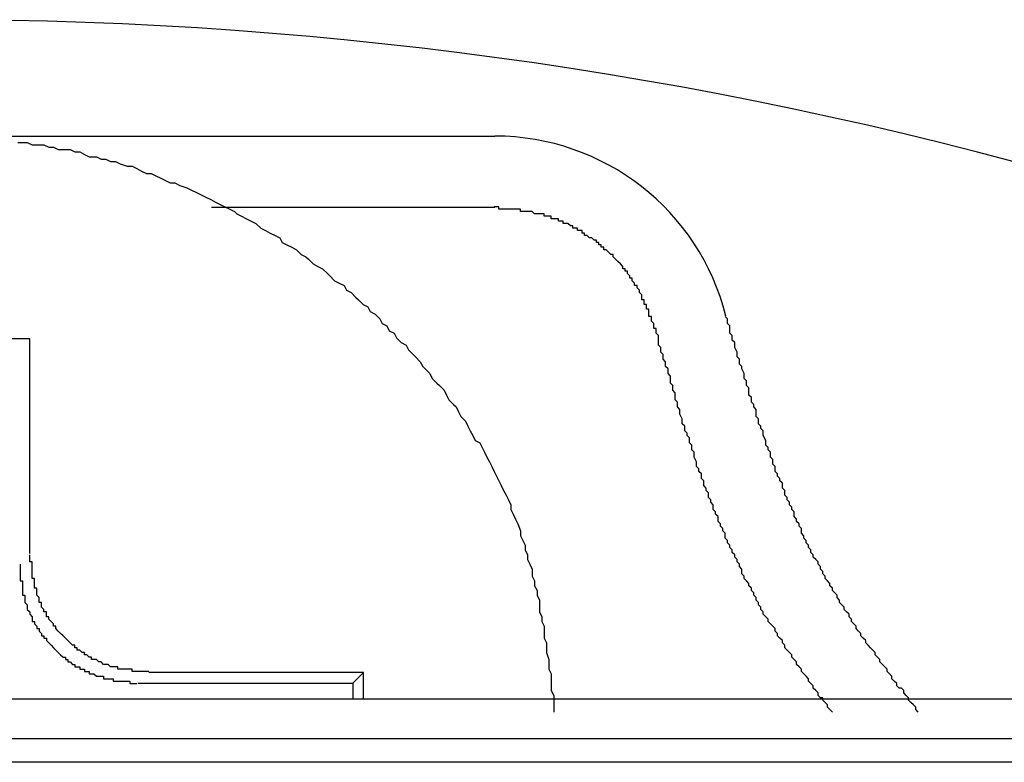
# Model space of a CAD drawing. Header units: millimetres. Extents: x 7187 to 8806, y -3756 to -2918.
# Tile 165 of 250: x 8545.54 to 8549.67, y -3612.82 to -3609.71. Entities that reach past the tile are written whole.
import ezdxf

# ---------------------------------------------------------------- set-up
doc = ezdxf.new("R2010")
doc.units = ezdxf.units.MM
doc.header["$LTSCALE"] = 3

msp = doc.modelspace()

# ---------------------------------------------------------------- linework, layer by layer
at = {"linetype": 'Continuous', "lineweight": 30}
for p, q in [((8542.8279, -3610.1945), (8547.5313, -3610.1945)), ((8547.5313, -3610.4945), (8546.3408, -3610.4945)), ((8545.579, -3611.0445), (8544.7801, -3611.0445)), ((8545.579, -3611.9465), (8545.579, -3611.0445)), ((8546.979, -3612.4451), (8546.0776, -3612.4451)), ((8546.934, -3612.4901), (8546.979, -3612.4451)), ((8546.979, -3612.5561), (8546.979, -3612.4451)), ((8546.0326, -3612.4901), (8546.934, -3612.4901)), ((8546.934, -3612.4901), (8546.934, -3612.5561)), ((8536.7769, -3612.5561), (8553.9769, -3612.5561)), ((8536.8632, -3612.7219), (8553.8907, -3612.7219)), ((8560.6531, -3612.822), (8529.7007, -3612.822))]:
    msp.add_line(p, q, dxfattribs=at)
for points in [[(8545.5278, -3610.2211, 0), (8545.5478, -3610.2211, 0), (8545.5678, -3610.2211, 0), (8545.5878, -3610.2311, 0), (8545.6178, -3610.2311, 0), (8545.6378, -3610.2311, 0), (8545.6578, -3610.2411, 0), (8545.6778, -3610.2411, 0), (8545.6978, -3610.2511, 0), (8545.7278, -3610.2511, 0), (8545.7478, -3610.2511, 0), (8545.7678, -3610.2611, 0), (8545.7878, -3610.2611, 0), (8545.8078, -3610.2711, 0), (8545.8278, -3610.2811, 0), (8545.8578, -3610.2811, 0), (8545.8778, -3610.2911, 0), (8545.8978, -3610.2911, 0), (8545.9178, -3610.3011, 0), (8545.9378, -3610.3011, 0), (8545.9578, -3610.3111, 0), (8545.9878, -3610.3211, 0), (8546.0078, -3610.3211, 0), (8546.0278, -3610.3311, 0), (8546.0478, -3610.3411, 0), (8546.0678, -3610.3511, 0), (8546.0878, -3610.3511, 0), (8546.1078, -3610.3611, 0), (8546.1278, -3610.3711, 0), (8546.1478, -3610.3811, 0), (8546.1678, -3610.3911, 0), (8546.1878, -3610.3911, 0), (8546.2078, -3610.4011, 0), (8546.2378, -3610.4111, 0), (8546.2578, -3610.4211, 0), (8546.2778, -3610.4311, 0), (8546.2978, -3610.4411, 0), (8546.3178, -3610.4511, 0), (8546.3378, -3610.4611, 0), (8546.3578, -3610.4711, 0), (8546.3778, -3610.4811, 0), (8546.3978, -3610.4911, 0), (8546.4178, -3610.5011, 0), (8546.4378, -3610.5111, 0), (8546.4478, -3610.5211, 0), (8546.4678, -3610.5311, 0), (8546.4878, -3610.5411, 0), (8546.5078, -3610.5511, 0), (8546.5278, -3610.5611, 0), (8546.5478, -3610.5811, 0), (8546.5678, -3610.5911, 0), (8546.5878, -3610.6011, 0), (8546.6078, -3610.6111, 0), (8546.6278, -3610.6211, 0), (8546.6378, -3610.6411, 0), (8546.6578, -3610.6511, 0), (8546.6778, -3610.6611, 0), (8546.6978, -3610.6711, 0), (8546.7178, -3610.6911, 0), (8546.7378, -3610.7011, 0), (8546.7478, -3610.7111, 0), (8546.7678, -3610.7311, 0), (8546.7878, -3610.7411, 0), (8546.8078, -3610.7511, 0), (8546.8278, -3610.7711, 0), (8546.8378, -3610.7811, 0), (8546.8578, -3610.8011, 0), (8546.8778, -3610.8111, 0), (8546.8978, -3610.8211, 0), (8546.9078, -3610.8411, 0), (8546.9278, -3610.8511, 0), (8546.9478, -3610.8711, 0), (8546.9578, -3610.8811, 0), (8546.9778, -3610.9011, 0), (8546.9978, -3610.9111, 0), (8547.0078, -3610.9311, 0), (8547.0278, -3610.9411, 0), (8547.0478, -3610.9611, 0), (8547.0578, -3610.9811, 0), (8547.0778, -3610.9911, 0), (8547.0878, -3611.0111, 0), (8547.1078, -3611.0211, 0), (8547.1178, -3611.0411, 0), (8547.1378, -3611.0611, 0), (8547.1578, -3611.0711, 0), (8547.1678, -3611.0911, 0), (8547.1878, -3611.1111, 0), (8547.1978, -3611.1211, 0), (8547.2178, -3611.1411, 0), (8547.2278, -3611.1611, 0), (8547.2378, -3611.1711, 0), (8547.2578, -3611.1911, 0), (8547.2678, -3611.2111, 0), (8547.2878, -3611.2311, 0), (8547.2978, -3611.2411, 0), (8547.3178, -3611.2611, 0), (8547.3278, -3611.2811, 0), (8547.3378, -3611.3011, 0), (8547.3578, -3611.3211, 0), (8547.3678, -3611.3311, 0), (8547.3778, -3611.3511, 0), (8547.3878, -3611.3711, 0), (8547.4078, -3611.3911, 0), (8547.4178, -3611.4111, 0), (8547.4278, -3611.4311, 0), (8547.4378, -3611.4511, 0), (8547.4478, -3611.4711, 0), (8547.4678, -3611.4811, 0), (8547.4778, -3611.5011, 0), (8547.4878, -3611.5211, 0), (8547.4978, -3611.5411, 0), (8547.5078, -3611.5611, 0), (8547.5178, -3611.5811, 0), (8547.5278, -3611.6011, 0), (8547.5378, -3611.6211, 0), (8547.5478, -3611.6411, 0), (8547.5578, -3611.6611, 0), (8547.5678, -3611.6811, 0), (8547.5778, -3611.7011, 0), (8547.5878, -3611.7211, 0), (8547.5978, -3611.7411, 0), (8547.5978, -3611.7611, 0), (8547.6078, -3611.7811, 0), (8547.6178, -3611.8011, 0), (8547.6278, -3611.8211, 0), (8547.6378, -3611.8511, 0), (8547.6378, -3611.8711, 0), (8547.6478, -3611.8911, 0), (8547.6578, -3611.9111, 0), (8547.6578, -3611.9311, 0), (8547.6678, -3611.9511, 0), (8547.6678, -3611.9711, 0), (8547.6778, -3611.9911, 0), (8547.6878, -3612.0111, 0), (8547.6878, -3612.0411, 0), (8547.6978, -3612.0611, 0), (8547.6978, -3612.0811, 0), (8547.7078, -3612.1011, 0), (8547.7078, -3612.1211, 0), (8547.7178, -3612.1411, 0), (8547.7178, -3612.1711, 0), (8547.7178, -3612.1911, 0), (8547.7278, -3612.2111, 0), (8547.7278, -3612.2311, 0), (8547.7378, -3612.2511, 0), (8547.7378, -3612.2811, 0), (8547.7378, -3612.3011, 0), (8547.7478, -3612.3211, 0), (8547.7478, -3612.3411, 0), (8547.7478, -3612.3611, 0), (8547.7578, -3612.3911, 0), (8547.7578, -3612.4111, 0), (8547.7578, -3612.4311, 0), (8547.7678, -3612.4511, 0), (8547.7678, -3612.4711, 0), (8547.7678, -3612.5011, 0), (8547.7678, -3612.5211, 0), (8547.7778, -3612.5411, 0), (8547.7778, -3612.5611, 0), (8547.7778, -3612.5911, 0), (8547.7778, -3612.6111, 0)], [(8548.2078, -3611.0211, 0), (8548.2078, -3611.0211, 0), (8548.2078, -3611.0111, 0), (8548.2078, -3611.0111, 0), (8548.2078, -3611.0111, 0), (8548.2078, -3611.0011, 0), (8548.1978, -3611.0011, 0), (8548.1978, -3610.9911, 0), (8548.1978, -3610.9911, 0), (8548.1978, -3610.9911, 0), (8548.1978, -3610.9811, 0), (8548.1978, -3610.9811, 0), (8548.1978, -3610.9811, 0), (8548.1878, -3610.9711, 0), (8548.1878, -3610.9711, 0), (8548.1878, -3610.9611, 0), (8548.1878, -3610.9611, 0), (8548.1878, -3610.9611, 0), (8548.1878, -3610.9511, 0), (8548.1778, -3610.9511, 0), (8548.1778, -3610.9411, 0), (8548.1778, -3610.9411, 0), (8548.1778, -3610.9411, 0), (8548.1778, -3610.9311, 0), (8548.1778, -3610.9311, 0), (8548.1778, -3610.9211, 0), (8548.1678, -3610.9211, 0), (8548.1678, -3610.9211, 0), (8548.1678, -3610.9111, 0), (8548.1678, -3610.9111, 0), (8548.1678, -3610.9111, 0), (8548.1678, -3610.9011, 0), (8548.1578, -3610.9011, 0), (8548.1578, -3610.8911, 0), (8548.1578, -3610.8911, 0), (8548.1578, -3610.8911, 0), (8548.1578, -3610.8811, 0), (8548.1578, -3610.8811, 0), (8548.1478, -3610.8811, 0), (8548.1478, -3610.8711, 0), (8548.1478, -3610.8711, 0), (8548.1478, -3610.8611, 0), (8548.1478, -3610.8611, 0), (8548.1478, -3610.8611, 0), (8548.1378, -3610.8511, 0), (8548.1378, -3610.8511, 0), (8548.1378, -3610.8511, 0), (8548.1378, -3610.8411, 0), (8548.1378, -3610.8411, 0), (8548.1278, -3610.8311, 0), (8548.1278, -3610.8311, 0), (8548.1278, -3610.8311, 0), (8548.1278, -3610.8211, 0), (8548.1278, -3610.8211, 0), (8548.1178, -3610.8211, 0), (8548.1178, -3610.8111, 0), (8548.1178, -3610.8111, 0), (8548.1178, -3610.8111, 0), (8548.1078, -3610.8011, 0), (8548.1078, -3610.8011, 0), (8548.1078, -3610.8011, 0), (8548.1078, -3610.7911, 0), (8548.1078, -3610.7911, 0), (8548.0978, -3610.7911, 0), (8548.0978, -3610.7811, 0), (8548.0978, -3610.7811, 0), (8548.0978, -3610.7811, 0), (8548.0878, -3610.7711, 0), (8548.0878, -3610.7711, 0), (8548.0878, -3610.7711, 0), (8548.0878, -3610.7611, 0), (8548.0778, -3610.7611, 0), (8548.0778, -3610.7611, 0), (8548.0778, -3610.7511, 0), (8548.0778, -3610.7511, 0), (8548.0678, -3610.7511, 0), (8548.0678, -3610.7411, 0), (8548.0678, -3610.7411, 0), (8548.0678, -3610.7411, 0), (8548.0578, -3610.7311, 0), (8548.0578, -3610.7311, 0), (8548.0578, -3610.7311, 0), (8548.0478, -3610.7211, 0), (8548.0478, -3610.7211, 0), (8548.0478, -3610.7211, 0), (8548.0478, -3610.7211, 0), (8548.0378, -3610.7111, 0), (8548.0378, -3610.7111, 0), (8548.0378, -3610.7111, 0), (8548.0278, -3610.7011, 0), (8548.0278, -3610.7011, 0), (8548.0278, -3610.7011, 0), (8548.0278, -3610.6911, 0), (8548.0178, -3610.6911, 0), (8548.0178, -3610.6911, 0), (8548.0178, -3610.6911, 0), (8548.0078, -3610.6811, 0), (8548.0078, -3610.6811, 0), (8548.0078, -3610.6811, 0), (8547.9978, -3610.6711, 0), (8547.9978, -3610.6711, 0), (8547.9978, -3610.6711, 0), (8547.9878, -3610.6711, 0), (8547.9878, -3610.6611, 0), (8547.9878, -3610.6611, 0), (8547.9778, -3610.6611, 0), (8547.9778, -3610.6611, 0), (8547.9778, -3610.6511, 0), (8547.9778, -3610.6511, 0), (8547.9678, -3610.6511, 0), (8547.9678, -3610.6511, 0), (8547.9678, -3610.6411, 0), (8547.9578, -3610.6411, 0), (8547.9578, -3610.6411, 0), (8547.9578, -3610.6311, 0), (8547.9478, -3610.6311, 0), (8547.9478, -3610.6311, 0), (8547.9478, -3610.6311, 0), (8547.9378, -3610.6211, 0), (8547.9378, -3610.6211, 0), (8547.9378, -3610.6211, 0), (8547.9278, -3610.6211, 0), (8547.9278, -3610.6211, 0), (8547.9178, -3610.6111, 0), (8547.9178, -3610.6111, 0), (8547.9178, -3610.6111, 0), (8547.9078, -3610.6111, 0), (8547.9078, -3610.6011, 0), (8547.9078, -3610.6011, 0), (8547.8978, -3610.6011, 0), (8547.8978, -3610.6011, 0), (8547.8978, -3610.5911, 0), (8547.8878, -3610.5911, 0), (8547.8878, -3610.5911, 0), (8547.8878, -3610.5911, 0), (8547.8778, -3610.5911, 0), (8547.8778, -3610.5811, 0), (8547.8778, -3610.5811, 0), (8547.8678, -3610.5811, 0), (8547.8678, -3610.5811, 0), (8547.8578, -3610.5811, 0), (8547.8578, -3610.5711, 0), (8547.8578, -3610.5711, 0), (8547.8478, -3610.5711, 0), (8547.8478, -3610.5711, 0), (8547.8478, -3610.5711, 0), (8547.8378, -3610.5611, 0), (8547.8378, -3610.5611, 0), (8547.8278, -3610.5611, 0), (8547.8278, -3610.5611, 0), (8547.8278, -3610.5611, 0), (8547.8178, -3610.5611, 0), (8547.8178, -3610.5511, 0), (8547.8178, -3610.5511, 0), (8547.8078, -3610.5511, 0), (8547.8078, -3610.5511, 0), (8547.7978, -3610.5511, 0), (8547.7978, -3610.5511, 0), (8547.7978, -3610.5411, 0), (8547.7878, -3610.5411, 0), (8547.7878, -3610.5411, 0), (8547.7878, -3610.5411, 0), (8547.7778, -3610.5411, 0), (8547.7778, -3610.5411, 0), (8547.7678, -3610.5411, 0), (8547.7678, -3610.5311, 0), (8547.7678, -3610.5311, 0), (8547.7578, -3610.5311, 0), (8547.7578, -3610.5311, 0), (8547.7478, -3610.5311, 0), (8547.7478, -3610.5311, 0), (8547.7478, -3610.5311, 0), (8547.7378, -3610.5311, 0), (8547.7378, -3610.5211, 0), (8547.7278, -3610.5211, 0), (8547.7278, -3610.5211, 0), (8547.7278, -3610.5211, 0), (8547.7178, -3610.5211, 0), (8547.7178, -3610.5211, 0), (8547.7078, -3610.5211, 0), (8547.7078, -3610.5211, 0), (8547.7078, -3610.5211, 0), (8547.6978, -3610.5211, 0), (8547.6978, -3610.5211, 0), (8547.6878, -3610.5111, 0), (8547.6878, -3610.5111, 0), (8547.6878, -3610.5111, 0), (8547.6778, -3610.5111, 0), (8547.6778, -3610.5111, 0), (8547.6678, -3610.5111, 0), (8547.6678, -3610.5111, 0), (8547.6678, -3610.5111, 0), (8547.6578, -3610.5111, 0), (8547.6578, -3610.5111, 0), (8547.6478, -3610.5111, 0), (8547.6478, -3610.5111, 0), (8547.6478, -3610.5111, 0), (8547.6378, -3610.5111, 0), (8547.6378, -3610.5011, 0), (8547.6278, -3610.5011, 0), (8547.6278, -3610.5011, 0), (8547.6178, -3610.5011, 0), (8547.6178, -3610.5011, 0), (8547.6178, -3610.5011, 0), (8547.6078, -3610.5011, 0), (8547.6078, -3610.5011, 0), (8547.5978, -3610.5011, 0), (8547.5978, -3610.5011, 0), (8547.5978, -3610.5011, 0), (8547.5878, -3610.5011, 0), (8547.5878, -3610.5011, 0), (8547.5778, -3610.5011, 0), (8547.5778, -3610.5011, 0), (8547.5678, -3610.5011, 0), (8547.5678, -3610.5011, 0), (8547.5678, -3610.5011, 0), (8547.5578, -3610.5011, 0), (8547.5578, -3610.5011, 0), (8547.5478, -3610.5011, 0), (8547.5478, -3610.5011, 0), (8547.5478, -3610.4911, 0), (8547.5378, -3610.4911, 0), (8547.5378, -3610.4911, 0), (8547.5278, -3610.4911, 0)], [(8549.3078, -3612.6111, 0), (8549.2978, -3612.6011, 0), (8549.2978, -3612.5911, 0), (8549.2878, -3612.5811, 0), (8549.2778, -3612.5711, 0), (8549.2678, -3612.5611, 0), (8549.2678, -3612.5511, 0), (8549.2578, -3612.5411, 0), (8549.2478, -3612.5311, 0), (8549.2478, -3612.5211, 0), (8549.2378, -3612.5111, 0), (8549.2278, -3612.5111, 0), (8549.2178, -3612.5011, 0), (8549.2178, -3612.4911, 0), (8549.2078, -3612.4811, 0), (8549.1978, -3612.4711, 0), (8549.1978, -3612.4611, 0), (8549.1878, -3612.4511, 0), (8549.1778, -3612.4411, 0), (8549.1778, -3612.4311, 0), (8549.1678, -3612.4211, 0), (8549.1578, -3612.4111, 0), (8549.1478, -3612.4011, 0), (8549.1478, -3612.3911, 0), (8549.1378, -3612.3811, 0), (8549.1278, -3612.3711, 0), (8549.1278, -3612.3611, 0), (8549.1178, -3612.3511, 0), (8549.1078, -3612.3411, 0), (8549.1078, -3612.3411, 0), (8549.0978, -3612.3311, 0), (8549.0878, -3612.3211, 0), (8549.0878, -3612.3111, 0), (8549.0778, -3612.3011, 0), (8549.0678, -3612.2911, 0), (8549.0678, -3612.2811, 0), (8549.0578, -3612.2711, 0), (8549.0478, -3612.2611, 0), (8549.0478, -3612.2511, 0), (8549.0378, -3612.2411, 0), (8549.0278, -3612.2311, 0), (8549.0278, -3612.2211, 0), (8549.0178, -3612.2111, 0), (8549.0178, -3612.2011, 0), (8549.0078, -3612.1911, 0), (8548.9978, -3612.1811, 0), (8548.9978, -3612.1711, 0), (8548.9878, -3612.1611, 0), (8548.9778, -3612.1511, 0), (8548.9778, -3612.1411, 0), (8548.9678, -3612.1311, 0), (8548.9678, -3612.1211, 0), (8548.9578, -3612.1111, 0), (8548.9478, -3612.1011, 0), (8548.9478, -3612.0911, 0), (8548.9378, -3612.0811, 0), (8548.9378, -3612.0711, 0), (8548.9278, -3612.0611, 0), (8548.9178, -3612.0511, 0), (8548.9178, -3612.0411, 0), (8548.9078, -3612.0311, 0), (8548.9078, -3612.0211, 0), (8548.8978, -3612.0111, 0), (8548.8978, -3612.0011, 0), (8548.8878, -3611.9911, 0), (8548.8878, -3611.9811, 0), (8548.8778, -3611.9711, 0), (8548.8678, -3611.9611, 0), (8548.8678, -3611.9511, 0), (8548.8578, -3611.9411, 0), (8548.8578, -3611.9311, 0), (8548.8478, -3611.9211, 0), (8548.8478, -3611.9111, 0), (8548.8378, -3611.9011, 0), (8548.8378, -3611.8911, 0), (8548.8278, -3611.8811, 0), (8548.8278, -3611.8711, 0), (8548.8178, -3611.8611, 0), (8548.8178, -3611.8411, 0), (8548.8078, -3611.8311, 0), (8548.8078, -3611.8211, 0), (8548.7978, -3611.8111, 0), (8548.7978, -3611.8011, 0), (8548.7878, -3611.7911, 0), (8548.7878, -3611.7811, 0), (8548.7878, -3611.7711, 0), (8548.7778, -3611.7611, 0), (8548.7778, -3611.7511, 0), (8548.7678, -3611.7411, 0), (8548.7678, -3611.7311, 0), (8548.7578, -3611.7211, 0), (8548.7578, -3611.7111, 0), (8548.7478, -3611.7011, 0), (8548.7478, -3611.6811, 0), (8548.7378, -3611.6711, 0), (8548.7378, -3611.6611, 0), (8548.7378, -3611.6511, 0), (8548.7278, -3611.6411, 0), (8548.7278, -3611.6311, 0), (8548.7178, -3611.6211, 0), (8548.7178, -3611.6111, 0), (8548.7078, -3611.6011, 0), (8548.7078, -3611.5911, 0), (8548.7078, -3611.5811, 0), (8548.6978, -3611.5711, 0), (8548.6978, -3611.5511, 0), (8548.6878, -3611.5411, 0), (8548.6878, -3611.5311, 0), (8548.6878, -3611.5211, 0), (8548.6778, -3611.5111, 0), (8548.6778, -3611.5011, 0), (8548.6678, -3611.4911, 0), (8548.6678, -3611.4811, 0), (8548.6678, -3611.4711, 0), (8548.6578, -3611.4511, 0), (8548.6578, -3611.4411, 0), (8548.6578, -3611.4311, 0), (8548.6478, -3611.4211, 0), (8548.6478, -3611.4111, 0), (8548.6378, -3611.4011, 0), (8548.6378, -3611.3911, 0), (8548.6378, -3611.3811, 0), (8548.6278, -3611.3711, 0), (8548.6278, -3611.3511, 0), (8548.6278, -3611.3411, 0), (8548.6178, -3611.3311, 0), (8548.6178, -3611.3211, 0), (8548.6078, -3611.3111, 0), (8548.6078, -3611.3011, 0), (8548.6078, -3611.2911, 0), (8548.5978, -3611.2811, 0), (8548.5978, -3611.2711, 0), (8548.5978, -3611.2511, 0), (8548.5878, -3611.2411, 0), (8548.5878, -3611.2311, 0), (8548.5878, -3611.2211, 0), (8548.5778, -3611.2111, 0), (8548.5778, -3611.2011, 0), (8548.5778, -3611.1911, 0), (8548.5678, -3611.1711, 0), (8548.5678, -3611.1611, 0), (8548.5578, -3611.1511, 0), (8548.5578, -3611.1411, 0), (8548.5578, -3611.1311, 0), (8548.5478, -3611.1211, 0), (8548.5478, -3611.1111, 0), (8548.5478, -3611.1011, 0), (8548.5378, -3611.0811, 0), (8548.5378, -3611.0711, 0), (8548.5378, -3611.0611, 0), (8548.5278, -3611.0511, 0), (8548.5278, -3611.0411, 0), (8548.5278, -3611.0311, 0), (8548.5178, -3611.0211, 0), (8548.5178, -3611.0111, 0), (8548.5178, -3610.9911, 0), (8548.5078, -3610.9811, 0), (8548.5078, -3610.9711, 0), (8548.5078, -3610.9611, 0), (8548.4978, -3610.9511, 0)], [(8548.9478, -3612.6111, 0), (8548.9378, -3612.6011, 0), (8548.9278, -3612.5911, 0), (8548.9278, -3612.5811, 0), (8548.9178, -3612.5711, 0), (8548.9078, -3612.5611, 0), (8548.9078, -3612.5511, 0), (8548.8978, -3612.5511, 0), (8548.8878, -3612.5411, 0), (8548.8878, -3612.5311, 0), (8548.8778, -3612.5211, 0), (8548.8678, -3612.5111, 0), (8548.8678, -3612.5011, 0), (8548.8578, -3612.4911, 0), (8548.8478, -3612.4811, 0), (8548.8478, -3612.4711, 0), (8548.8378, -3612.4611, 0), (8548.8378, -3612.4611, 0), (8548.8278, -3612.4511, 0), (8548.8178, -3612.4411, 0), (8548.8178, -3612.4311, 0), (8548.8078, -3612.4211, 0), (8548.7978, -3612.4111, 0), (8548.7978, -3612.4011, 0), (8548.7878, -3612.3911, 0), (8548.7778, -3612.3811, 0), (8548.7778, -3612.3711, 0), (8548.7678, -3612.3611, 0), (8548.7678, -3612.3611, 0), (8548.7578, -3612.3511, 0), (8548.7478, -3612.3411, 0), (8548.7478, -3612.3311, 0), (8548.7378, -3612.3211, 0), (8548.7378, -3612.3111, 0), (8548.7278, -3612.3011, 0), (8548.7178, -3612.2911, 0), (8548.7178, -3612.2811, 0), (8548.7078, -3612.2711, 0), (8548.7078, -3612.2611, 0), (8548.6978, -3612.2511, 0), (8548.6878, -3612.2411, 0), (8548.6878, -3612.2411, 0), (8548.6778, -3612.2311, 0), (8548.6778, -3612.2211, 0), (8548.6678, -3612.2111, 0), (8548.6578, -3612.2011, 0), (8548.6578, -3612.1911, 0), (8548.6478, -3612.1811, 0), (8548.6478, -3612.1711, 0), (8548.6378, -3612.1611, 0), (8548.6378, -3612.1511, 0), (8548.6278, -3612.1411, 0), (8548.6278, -3612.1311, 0), (8548.6178, -3612.1211, 0), (8548.6178, -3612.1111, 0), (8548.6078, -3612.1011, 0), (8548.6078, -3612.0911, 0), (8548.5978, -3612.0811, 0), (8548.5978, -3612.0711, 0), (8548.5878, -3612.0611, 0), (8548.5778, -3612.0511, 0), (8548.5778, -3612.0411, 0), (8548.5678, -3612.0311, 0), (8548.5678, -3612.0211, 0), (8548.5678, -3612.0111, 0), (8548.5578, -3612.0011, 0), (8548.5578, -3611.9911, 0), (8548.5478, -3611.9811, 0), (8548.5478, -3611.9711, 0), (8548.5378, -3611.9611, 0), (8548.5378, -3611.9511, 0), (8548.5278, -3611.9411, 0), (8548.5278, -3611.9311, 0), (8548.5178, -3611.9211, 0), (8548.5178, -3611.9111, 0), (8548.5078, -3611.9011, 0), (8548.5078, -3611.8911, 0), (8548.4978, -3611.8811, 0), (8548.4978, -3611.8711, 0), (8548.4978, -3611.8611, 0), (8548.4878, -3611.8511, 0), (8548.4878, -3611.8411, 0), (8548.4778, -3611.8311, 0), (8548.4778, -3611.8211, 0), (8548.4678, -3611.8111, 0), (8548.4678, -3611.8011, 0), (8548.4678, -3611.7911, 0), (8548.4578, -3611.7811, 0), (8548.4578, -3611.7711, 0), (8548.4478, -3611.7611, 0), (8548.4478, -3611.7511, 0), (8548.4478, -3611.7411, 0), (8548.4378, -3611.7311, 0), (8548.4378, -3611.7211, 0), (8548.4278, -3611.7111, 0), (8548.4278, -3611.7011, 0), (8548.4278, -3611.6911, 0), (8548.4178, -3611.6811, 0), (8548.4178, -3611.6711, 0), (8548.4078, -3611.6611, 0), (8548.4078, -3611.6511, 0), (8548.4078, -3611.6411, 0), (8548.3978, -3611.6311, 0), (8548.3978, -3611.6211, 0), (8548.3978, -3611.6111, 0), (8548.3878, -3611.6011, 0), (8548.3878, -3611.5911, 0), (8548.3778, -3611.5811, 0), (8548.3778, -3611.5711, 0), (8548.3778, -3611.5611, 0), (8548.3678, -3611.5411, 0), (8548.3678, -3611.5311, 0), (8548.3678, -3611.5211, 0), (8548.3578, -3611.5111, 0), (8548.3578, -3611.5011, 0), (8548.3578, -3611.4911, 0), (8548.3478, -3611.4811, 0), (8548.3478, -3611.4711, 0), (8548.3478, -3611.4611, 0), (8548.3378, -3611.4511, 0), (8548.3378, -3611.4411, 0), (8548.3278, -3611.4311, 0), (8548.3278, -3611.4211, 0), (8548.3278, -3611.4111, 0), (8548.3178, -3611.4011, 0), (8548.3178, -3611.3911, 0), (8548.3178, -3611.3811, 0), (8548.3078, -3611.3611, 0), (8548.3078, -3611.3511, 0), (8548.3078, -3611.3411, 0), (8548.2978, -3611.3311, 0), (8548.2978, -3611.3211, 0), (8548.2978, -3611.3111, 0), (8548.2878, -3611.3011, 0), (8548.2878, -3611.2911, 0), (8548.2878, -3611.2811, 0), (8548.2878, -3611.2711, 0), (8548.2778, -3611.2611, 0), (8548.2778, -3611.2511, 0), (8548.2778, -3611.2411, 0), (8548.2678, -3611.2311, 0), (8548.2678, -3611.2211, 0), (8548.2678, -3611.2011, 0), (8548.2578, -3611.1911, 0), (8548.2578, -3611.1811, 0), (8548.2578, -3611.1711, 0), (8548.2478, -3611.1611, 0), (8548.2478, -3611.1511, 0), (8548.2478, -3611.1411, 0), (8548.2378, -3611.1311, 0), (8548.2378, -3611.1211, 0), (8548.2378, -3611.1111, 0), (8548.2278, -3611.1011, 0), (8548.2278, -3611.0911, 0), (8548.2278, -3611.0811, 0), (8548.2178, -3611.0711, 0), (8548.2178, -3611.0511, 0), (8548.2178, -3611.0411, 0), (8548.2178, -3611.0311, 0), (8548.2078, -3611.0211, 0)], [(8546.0778, -3612.4411, 0), (8546.0778, -3612.4411, 0), (8546.0678, -3612.4411, 0), (8546.0678, -3612.4411, 0), (8546.0678, -3612.4411, 0), (8546.0578, -3612.4411, 0), (8546.0578, -3612.4411, 0), (8546.0578, -3612.4411, 0), (8546.0478, -3612.4411, 0), (8546.0478, -3612.4411, 0), (8546.0378, -3612.4411, 0), (8546.0378, -3612.4411, 0), (8546.0378, -3612.4411, 0), (8546.0278, -3612.4411, 0), (8546.0278, -3612.4411, 0), (8546.0278, -3612.4411, 0), (8546.0178, -3612.4411, 0), (8546.0178, -3612.4411, 0), (8546.0178, -3612.4411, 0), (8546.0078, -3612.4411, 0), (8546.0078, -3612.4411, 0), (8546.0078, -3612.4311, 0), (8545.9978, -3612.4311, 0), (8545.9978, -3612.4311, 0), (8545.9978, -3612.4311, 0), (8545.9878, -3612.4311, 0), (8545.9878, -3612.4311, 0), (8545.9878, -3612.4311, 0), (8545.9778, -3612.4311, 0), (8545.9778, -3612.4311, 0), (8545.9778, -3612.4311, 0), (8545.9678, -3612.4311, 0), (8545.9678, -3612.4311, 0), (8545.9578, -3612.4311, 0), (8545.9578, -3612.4311, 0), (8545.9578, -3612.4311, 0), (8545.9478, -3612.4311, 0), (8545.9478, -3612.4211, 0), (8545.9478, -3612.4211, 0), (8545.9378, -3612.4211, 0), (8545.9378, -3612.4211, 0), (8545.9378, -3612.4211, 0), (8545.9278, -3612.4211, 0), (8545.9278, -3612.4211, 0), (8545.9278, -3612.4211, 0), (8545.9178, -3612.4211, 0), (8545.9178, -3612.4211, 0), (8545.9178, -3612.4211, 0), (8545.9078, -3612.4111, 0), (8545.9078, -3612.4111, 0), (8545.9078, -3612.4111, 0), (8545.8978, -3612.4111, 0), (8545.8978, -3612.4111, 0), (8545.8978, -3612.4111, 0), (8545.8878, -3612.4111, 0), (8545.8878, -3612.4111, 0), (8545.8878, -3612.4111, 0), (8545.8778, -3612.4011, 0), (8545.8778, -3612.4011, 0), (8545.8778, -3612.4011, 0), (8545.8778, -3612.4011, 0), (8545.8678, -3612.4011, 0), (8545.8678, -3612.4011, 0), (8545.8678, -3612.4011, 0), (8545.8578, -3612.3911, 0), (8545.8578, -3612.3911, 0), (8545.8578, -3612.3911, 0), (8545.8478, -3612.3911, 0), (8545.8478, -3612.3911, 0), (8545.8478, -3612.3911, 0), (8545.8378, -3612.3911, 0), (8545.8378, -3612.3811, 0), (8545.8378, -3612.3811, 0), (8545.8278, -3612.3811, 0), (8545.8278, -3612.3811, 0), (8545.8278, -3612.3811, 0), (8545.8278, -3612.3811, 0), (8545.8178, -3612.3711, 0), (8545.8178, -3612.3711, 0), (8545.8178, -3612.3711, 0), (8545.8078, -3612.3711, 0), (8545.8078, -3612.3711, 0), (8545.8078, -3612.3611, 0), (8545.7978, -3612.3611, 0), (8545.7978, -3612.3611, 0), (8545.7978, -3612.3611, 0), (8545.7978, -3612.3611, 0), (8545.7878, -3612.3511, 0), (8545.7878, -3612.3511, 0), (8545.7878, -3612.3511, 0), (8545.7778, -3612.3511, 0), (8545.7778, -3612.3511, 0), (8545.7778, -3612.3411, 0), (8545.7778, -3612.3411, 0), (8545.7678, -3612.3411, 0), (8545.7678, -3612.3411, 0), (8545.7678, -3612.3311, 0), (8545.7678, -3612.3311, 0), (8545.7578, -3612.3311, 0), (8545.7578, -3612.3311, 0), (8545.7578, -3612.3311, 0), (8545.7478, -3612.3211, 0), (8545.7478, -3612.3211, 0), (8545.7478, -3612.3211, 0), (8545.7478, -3612.3211, 0), (8545.7378, -3612.3111, 0), (8545.7378, -3612.3111, 0), (8545.7378, -3612.3111, 0), (8545.7378, -3612.3111, 0), (8545.7278, -3612.3011, 0), (8545.7278, -3612.3011, 0), (8545.7278, -3612.3011, 0), (8545.7278, -3612.3011, 0), (8545.7178, -3612.2911, 0), (8545.7178, -3612.2911, 0), (8545.7178, -3612.2911, 0), (8545.7178, -3612.2911, 0), (8545.7078, -3612.2811, 0), (8545.7078, -3612.2811, 0), (8545.7078, -3612.2811, 0), (8545.7078, -3612.2811, 0), (8545.6978, -3612.2711, 0), (8545.6978, -3612.2711, 0), (8545.6978, -3612.2711, 0), (8545.6978, -3612.2711, 0), (8545.6878, -3612.2611, 0), (8545.6878, -3612.2611, 0), (8545.6878, -3612.2611, 0), (8545.6878, -3612.2511, 0), (8545.6878, -3612.2511, 0), (8545.6778, -3612.2511, 0), (8545.6778, -3612.2511, 0), (8545.6778, -3612.2411, 0), (8545.6778, -3612.2411, 0), (8545.6778, -3612.2411, 0), (8545.6678, -3612.2311, 0), (8545.6678, -3612.2311, 0), (8545.6678, -3612.2311, 0), (8545.6678, -3612.2311, 0), (8545.6578, -3612.2211, 0), (8545.6578, -3612.2211, 0), (8545.6578, -3612.2211, 0), (8545.6578, -3612.2111, 0), (8545.6578, -3612.2111, 0), (8545.6578, -3612.2111, 0), (8545.6478, -3612.2111, 0), (8545.6478, -3612.2011, 0), (8545.6478, -3612.2011, 0), (8545.6478, -3612.2011, 0), (8545.6478, -3612.1911, 0), (8545.6378, -3612.1911, 0), (8545.6378, -3612.1911, 0), (8545.6378, -3612.1811, 0), (8545.6378, -3612.1811, 0), (8545.6378, -3612.1811, 0), (8545.6378, -3612.1811, 0), (8545.6278, -3612.1711, 0), (8545.6278, -3612.1711, 0), (8545.6278, -3612.1711, 0), (8545.6278, -3612.1611, 0), (8545.6278, -3612.1611, 0), (8545.6278, -3612.1611, 0), (8545.6278, -3612.1511, 0), (8545.6178, -3612.1511, 0), (8545.6178, -3612.1511, 0), (8545.6178, -3612.1411, 0), (8545.6178, -3612.1411, 0), (8545.6178, -3612.1411, 0), (8545.6178, -3612.1311, 0), (8545.6178, -3612.1311, 0), (8545.6178, -3612.1311, 0), (8545.6078, -3612.1211, 0), (8545.6078, -3612.1211, 0), (8545.6078, -3612.1211, 0), (8545.6078, -3612.1111, 0), (8545.6078, -3612.1111, 0), (8545.6078, -3612.1111, 0), (8545.6078, -3612.1011, 0), (8545.6078, -3612.1011, 0), (8545.6078, -3612.1011, 0), (8545.6078, -3612.0911, 0), (8545.5978, -3612.0911, 0), (8545.5978, -3612.0911, 0), (8545.5978, -3612.0811, 0), (8545.5978, -3612.0811, 0), (8545.5978, -3612.0811, 0), (8545.5978, -3612.0711, 0), (8545.5978, -3612.0711, 0), (8545.5978, -3612.0711, 0), (8545.5978, -3612.0611, 0), (8545.5978, -3612.0611, 0), (8545.5978, -3612.0611, 0), (8545.5978, -3612.0511, 0), (8545.5978, -3612.0511, 0), (8545.5878, -3612.0511, 0), (8545.5878, -3612.0411, 0), (8545.5878, -3612.0411, 0), (8545.5878, -3612.0411, 0), (8545.5878, -3612.0311, 0), (8545.5878, -3612.0311, 0), (8545.5878, -3612.0311, 0), (8545.5878, -3612.0211, 0), (8545.5878, -3612.0211, 0), (8545.5878, -3612.0211, 0), (8545.5878, -3612.0111, 0), (8545.5878, -3612.0111, 0), (8545.5878, -3612.0111, 0), (8545.5878, -3612.0011, 0), (8545.5878, -3612.0011, 0), (8545.5878, -3611.9911, 0), (8545.5878, -3611.9911, 0), (8545.5878, -3611.9911, 0), (8545.5878, -3611.9811, 0), (8545.5878, -3611.9811, 0), (8545.5778, -3611.9811, 0), (8545.5778, -3611.9711, 0), (8545.5778, -3611.9711, 0), (8545.5778, -3611.9711, 0), (8545.5778, -3611.9611, 0), (8545.5778, -3611.9611, 0), (8545.5778, -3611.9611, 0), (8545.5778, -3611.9511, 0), (8545.5778, -3611.9511, 0), (8545.5778, -3611.9511, 0)], [(8545.5378, -3611.9911, 0), (8545.5378, -3611.9911, 0), (8545.5378, -3612.0011, 0), (8545.5378, -3612.0011, 0), (8545.5378, -3612.0011, 0), (8545.5378, -3612.0111, 0), (8545.5378, -3612.0111, 0), (8545.5378, -3612.0211, 0), (8545.5378, -3612.0211, 0), (8545.5378, -3612.0211, 0), (8545.5378, -3612.0311, 0), (8545.5378, -3612.0311, 0), (8545.5378, -3612.0311, 0), (8545.5378, -3612.0411, 0), (8545.5378, -3612.0411, 0), (8545.5378, -3612.0411, 0), (8545.5378, -3612.0511, 0), (8545.5378, -3612.0511, 0), (8545.5378, -3612.0511, 0), (8545.5378, -3612.0611, 0), (8545.5378, -3612.0611, 0), (8545.5478, -3612.0611, 0), (8545.5478, -3612.0711, 0), (8545.5478, -3612.0711, 0), (8545.5478, -3612.0711, 0), (8545.5478, -3612.0811, 0), (8545.5478, -3612.0811, 0), (8545.5478, -3612.0811, 0), (8545.5478, -3612.0911, 0), (8545.5478, -3612.0911, 0), (8545.5478, -3612.1011, 0), (8545.5478, -3612.1011, 0), (8545.5478, -3612.1011, 0), (8545.5478, -3612.1111, 0), (8545.5478, -3612.1111, 0), (8545.5478, -3612.1111, 0), (8545.5478, -3612.1211, 0), (8545.5578, -3612.1211, 0), (8545.5578, -3612.1211, 0), (8545.5578, -3612.1311, 0), (8545.5578, -3612.1311, 0), (8545.5578, -3612.1311, 0), (8545.5578, -3612.1411, 0), (8545.5578, -3612.1411, 0), (8545.5578, -3612.1411, 0), (8545.5578, -3612.1511, 0), (8545.5578, -3612.1511, 0), (8545.5578, -3612.1511, 0), (8545.5678, -3612.1611, 0), (8545.5678, -3612.1611, 0), (8545.5678, -3612.1611, 0), (8545.5678, -3612.1711, 0), (8545.5678, -3612.1711, 0), (8545.5678, -3612.1711, 0), (8545.5678, -3612.1811, 0), (8545.5678, -3612.1811, 0), (8545.5678, -3612.1811, 0), (8545.5778, -3612.1911, 0), (8545.5778, -3612.1911, 0), (8545.5778, -3612.1911, 0), (8545.5778, -3612.1911, 0), (8545.5778, -3612.2011, 0), (8545.5778, -3612.2011, 0), (8545.5778, -3612.2011, 0), (8545.5878, -3612.2111, 0), (8545.5878, -3612.2111, 0), (8545.5878, -3612.2111, 0), (8545.5878, -3612.2211, 0), (8545.5878, -3612.2211, 0), (8545.5878, -3612.2211, 0), (8545.5878, -3612.2311, 0), (8545.5978, -3612.2311, 0), (8545.5978, -3612.2311, 0), (8545.5978, -3612.2411, 0), (8545.5978, -3612.2411, 0), (8545.5978, -3612.2411, 0), (8545.5978, -3612.2411, 0), (8545.6078, -3612.2511, 0), (8545.6078, -3612.2511, 0), (8545.6078, -3612.2511, 0), (8545.6078, -3612.2611, 0), (8545.6078, -3612.2611, 0), (8545.6178, -3612.2611, 0), (8545.6178, -3612.2711, 0), (8545.6178, -3612.2711, 0), (8545.6178, -3612.2711, 0), (8545.6178, -3612.2711, 0), (8545.6278, -3612.2811, 0), (8545.6278, -3612.2811, 0), (8545.6278, -3612.2811, 0), (8545.6278, -3612.2911, 0), (8545.6278, -3612.2911, 0), (8545.6378, -3612.2911, 0), (8545.6378, -3612.2911, 0), (8545.6378, -3612.3011, 0), (8545.6378, -3612.3011, 0), (8545.6478, -3612.3011, 0), (8545.6478, -3612.3111, 0), (8545.6478, -3612.3111, 0), (8545.6478, -3612.3111, 0), (8545.6478, -3612.3111, 0), (8545.6578, -3612.3211, 0), (8545.6578, -3612.3211, 0), (8545.6578, -3612.3211, 0), (8545.6578, -3612.3211, 0), (8545.6678, -3612.3311, 0), (8545.6678, -3612.3311, 0), (8545.6678, -3612.3311, 0), (8545.6678, -3612.3311, 0), (8545.6778, -3612.3411, 0), (8545.6778, -3612.3411, 0), (8545.6778, -3612.3411, 0), (8545.6778, -3612.3411, 0), (8545.6878, -3612.3511, 0), (8545.6878, -3612.3511, 0), (8545.6878, -3612.3511, 0), (8545.6878, -3612.3511, 0), (8545.6978, -3612.3611, 0), (8545.6978, -3612.3611, 0), (8545.6978, -3612.3611, 0), (8545.6978, -3612.3611, 0), (8545.7078, -3612.3711, 0), (8545.7078, -3612.3711, 0), (8545.7078, -3612.3711, 0), (8545.7078, -3612.3711, 0), (8545.7178, -3612.3811, 0), (8545.7178, -3612.3811, 0), (8545.7178, -3612.3811, 0), (8545.7278, -3612.3811, 0), (8545.7278, -3612.3811, 0), (8545.7278, -3612.3911, 0), (8545.7278, -3612.3911, 0), (8545.7378, -3612.3911, 0), (8545.7378, -3612.3911, 0), (8545.7378, -3612.4011, 0), (8545.7478, -3612.4011, 0), (8545.7478, -3612.4011, 0), (8545.7478, -3612.4011, 0), (8545.7478, -3612.4011, 0), (8545.7578, -3612.4111, 0), (8545.7578, -3612.4111, 0), (8545.7578, -3612.4111, 0), (8545.7678, -3612.4111, 0), (8545.7678, -3612.4111, 0), (8545.7678, -3612.4111, 0), (8545.7678, -3612.4211, 0), (8545.7778, -3612.4211, 0), (8545.7778, -3612.4211, 0), (8545.7778, -3612.4211, 0), (8545.7878, -3612.4211, 0), (8545.7878, -3612.4311, 0), (8545.7878, -3612.4311, 0), (8545.7978, -3612.4311, 0), (8545.7978, -3612.4311, 0), (8545.7978, -3612.4311, 0), (8545.8078, -3612.4311, 0), (8545.8078, -3612.4411, 0), (8545.8078, -3612.4411, 0), (8545.8078, -3612.4411, 0), (8545.8178, -3612.4411, 0), (8545.8178, -3612.4411, 0), (8545.8178, -3612.4411, 0), (8545.8278, -3612.4411, 0), (8545.8278, -3612.4511, 0), (8545.8278, -3612.4511, 0), (8545.8378, -3612.4511, 0), (8545.8378, -3612.4511, 0), (8545.8378, -3612.4511, 0), (8545.8478, -3612.4511, 0), (8545.8478, -3612.4511, 0), (8545.8478, -3612.4511, 0), (8545.8578, -3612.4611, 0), (8545.8578, -3612.4611, 0), (8545.8578, -3612.4611, 0), (8545.8678, -3612.4611, 0), (8545.8678, -3612.4611, 0), (8545.8678, -3612.4611, 0), (8545.8778, -3612.4611, 0), (8545.8778, -3612.4611, 0), (8545.8778, -3612.4611, 0), (8545.8878, -3612.4611, 0), (8545.8878, -3612.4711, 0), (8545.8878, -3612.4711, 0), (8545.8978, -3612.4711, 0), (8545.8978, -3612.4711, 0), (8545.8978, -3612.4711, 0), (8545.9078, -3612.4711, 0), (8545.9078, -3612.4711, 0), (8545.9078, -3612.4711, 0), (8545.9178, -3612.4711, 0), (8545.9178, -3612.4711, 0), (8545.9178, -3612.4711, 0), (8545.9278, -3612.4711, 0), (8545.9278, -3612.4711, 0), (8545.9278, -3612.4811, 0), (8545.9378, -3612.4811, 0), (8545.9378, -3612.4811, 0), (8545.9378, -3612.4811, 0), (8545.9478, -3612.4811, 0), (8545.9478, -3612.4811, 0), (8545.9478, -3612.4811, 0), (8545.9578, -3612.4811, 0), (8545.9578, -3612.4811, 0), (8545.9578, -3612.4811, 0), (8545.9678, -3612.4811, 0), (8545.9678, -3612.4811, 0), (8545.9778, -3612.4811, 0), (8545.9778, -3612.4811, 0), (8545.9778, -3612.4811, 0), (8545.9878, -3612.4811, 0), (8545.9878, -3612.4811, 0), (8545.9878, -3612.4811, 0), (8545.9978, -3612.4811, 0), (8545.9978, -3612.4811, 0), (8545.9978, -3612.4911, 0), (8546.0078, -3612.4911, 0), (8546.0078, -3612.4911, 0), (8546.0078, -3612.4911, 0), (8546.0178, -3612.4911, 0), (8546.0178, -3612.4911, 0), (8546.0178, -3612.4911, 0), (8546.0278, -3612.4911, 0), (8546.0278, -3612.4911, 0), (8546.0278, -3612.4911, 0)]]:
    msp.add_polyline3d(points, dxfattribs=at)
for centre, radius, start, end in [((8545.1796, -3627.2061), 17.5, 56.52105, 123.47895), ((8547.5313, -3611.1945), 1, 14.166, 90)]:
    msp.add_arc(centre, radius, start, end, dxfattribs=at)

doc.saveas('drawing.dxf')
